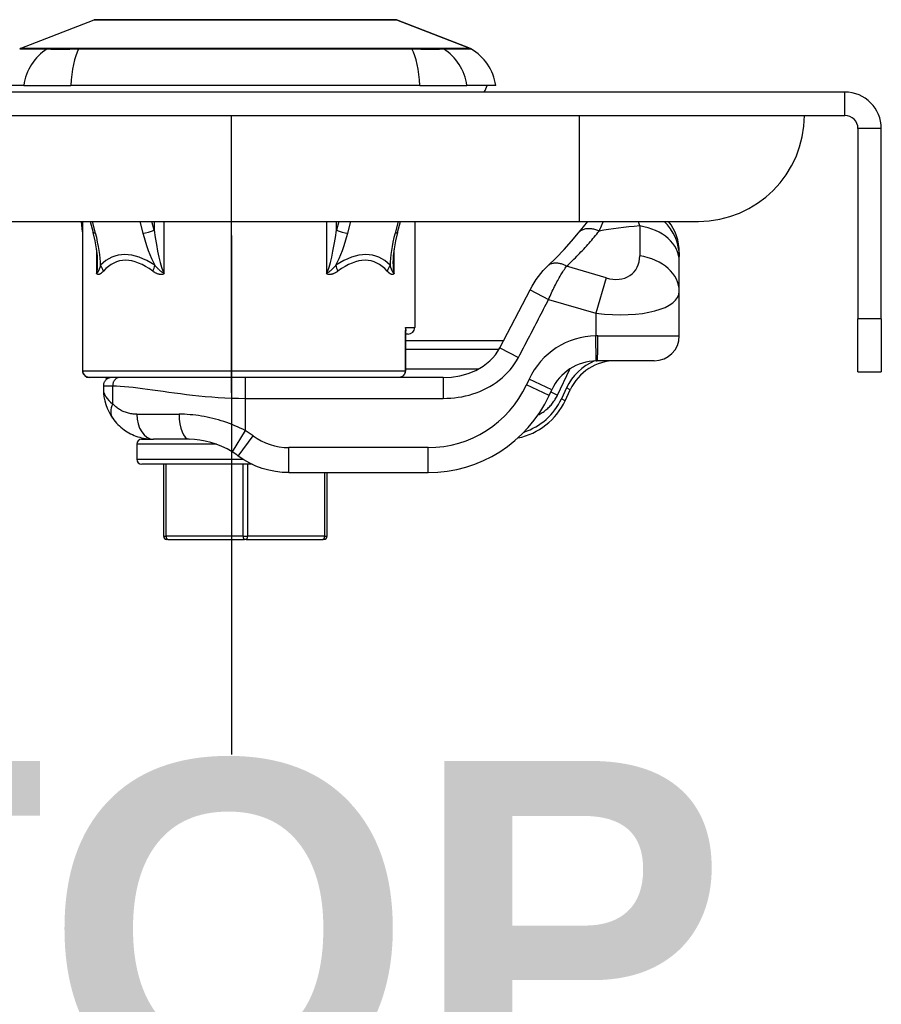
# Model space of a CAD drawing. Header units: inches. Extents: x 0 to 160, y -11 to 104.
# Tile 60 of 121: x 27.67 to 30.61, y 93.74 to 97.1. Entities that reach past the tile are written whole.
import ezdxf

# ---------------------------------------------------------------- set-up
doc = ezdxf.new("R2010")
doc.units = ezdxf.units.IN
doc.header["$LTSCALE"] = 9.614827
doc.header["$MEASUREMENT"] = 0
for name, color, linetype, lineweight in [('Symbols(ANSI)', 7, 'Continuous', 25), ('Visible Edges(ANSI)', 7, 'Continuous', 25), ('Visible Tangent Edges(ANSI)', 7, 'Continuous', 25)]:
    doc.layers.add(name, color=color, linetype=linetype, lineweight=lineweight)
doc.styles.add('Dimension-ANSI', font='arialbd.ttf')

# ---------------------------------------------------------------- blocks, each defined once
blk = doc.blocks.new('Datum Identifier21')
at = {"layer": 'Symbols(ANSI)', "color": 7, "linetype": 'Continuous', "lineweight": 25}
for p, q in [((2.9532, 9.96653), (2.9532, 10.06496)), ((2.9532, 9.96653), (2.9532, 10.02232)), ((2.9532, 10.02232), (2.9532, 9.83826))]:
    blk.add_line(p, q, dxfattribs=at)
at = {"layer": 'Symbols(ANSI)', "color": 7, "insert": (2.78468, 9.71424), "char_height": 0.12, "attachment_point": 7, "style": 'Dimension-ANSI'}
blk.add_mtext('TOP', dxfattribs=at)

msp = doc.modelspace()

# ---------------------------------------------------------------- linework, layer by layer
at = {"layer": 'Visible Edges(ANSI)'}
for p, q in [((27.6739, 97.0008), (27.9255, 97.0986)), ((28.9576, 97.0986), (29.2092, 97.0008)), ((27.686, 96.8751), (27.5876, 96.8751)), ((27.686, 96.8751), (27.8461, 96.8751)), ((29.037, 96.8751), (27.8461, 96.8751)), ((29.037, 96.8751), (29.1971, 96.8751)), ((29.2955, 96.8751), (29.1971, 96.8751)), ((30.4863, 96.8524), (26.3029, 96.8524)), ((26.3029, 96.7728), (30.4863, 96.7728)), ((27.5008, 96.7728), (29.5802, 96.7728)), ((30.5311, 96.728), (30.5311, 96.0787)), ((30.6106, 96.0787), (30.6106, 96.728)), ((27.5008, 96.4113), (29.5802, 96.4113)), ((27.8865, 96.3762), (27.8834, 96.4113)), ((27.8865, 96.4113), (27.8865, 95.9016)), ((27.9124, 96.4113), (27.9221, 96.374)), ((28.961, 96.374), (28.9707, 96.4113)), ((29.0194, 96.4113), (29.0194, 96.0496)), ((29.5802, 96.4113), (29.9866, 96.4113)), ((29.9217, 96.3058), (29.9217, 96.2916)), ((29.9217, 96.2752), (29.9217, 96.2916)), ((29.9217, 96.1729), (29.9217, 96.2752)), ((29.3101, 95.9805), (29.4127, 96.1779)), ((29.9217, 96.0212), (29.9217, 96.1729)), ((30.5311, 95.898), (30.5311, 96.0787)), ((30.6106, 96.0787), (30.6106, 95.898)), ((28.9882, 95.9016), (28.9882, 96.0392)), ((28.9966, 96.0269), (28.9882, 96.0269)), ((29.3225, 96.0041), (28.9882, 96.0041)), ((29.8363, 95.9358), (29.6418, 95.9358)), ((30.5311, 95.898), (30.6106, 95.898)), ((28.7136, 95.8788), (27.9097, 95.8788)), ((29.1165, 95.8788), (28.7136, 95.8788)), ((27.9575, 95.8504), (27.9575, 95.839)), ((29.4778, 95.8173), (29.487, 95.8372)), ((29.5324, 95.7997), (29.5498, 95.8372)), ((28.0874, 95.6682), (28.0888, 95.6698)), ((28.0874, 95.6682), (28.0886, 95.6682)), ((28.0886, 95.6682), (28.0888, 95.6682)), ((28.0888, 95.6729), (28.0888, 95.6682)), ((28.0888, 95.6682), (28.0897, 95.6682)), ((28.0897, 95.6682), (28.0902, 95.6682)), ((28.0929, 95.6682), (28.0902, 95.6714)), ((28.0902, 95.6682), (28.0902, 95.6714)), ((28.0902, 95.6682), (28.0917, 95.6682)), ((28.0917, 95.6682), (28.0981, 95.6682)), ((28.0981, 95.6709), (28.0981, 95.6682)), ((28.0981, 95.6682), (28.0999, 95.6682)), ((28.0999, 95.6682), (28.1013, 95.6682)), ((28.1008, 95.6704), (28.1008, 95.6682)), ((28.1013, 95.6682), (28.1036, 95.6682)), ((28.1036, 95.6682), (28.1018, 95.6703)), ((28.1063, 95.6682), (28.1031, 95.6701)), ((28.1036, 95.6682), (28.1051, 95.6682)), ((28.1051, 95.6682), (28.1178, 95.6682)), ((28.1178, 95.6685), (28.1178, 95.6682)), ((28.1178, 95.6682), (28.1205, 95.6682)), ((28.1205, 95.6682), (28.1228, 95.6682)), ((28.1219, 95.6683), (28.1219, 95.6682)), ((28.1228, 95.6682), (28.1273, 95.6682)), ((28.1273, 95.6682), (28.1273, 95.6682)), ((28.1273, 95.6682), (28.1283, 95.6682)), ((28.2502, 95.6682), (28.1283, 95.6682)), ((28.0715, 95.6511), (28.0715, 95.5999)), ((28.4645, 95.5828), (28.0886, 95.5828)), ((28.1627, 95.5828), (28.1627, 95.338)), ((28.5899, 95.5543), (29.065, 95.5543)), ((28.7206, 95.338), (28.7206, 95.5543)), ((28.177, 95.3266), (28.1741, 95.3266)), ((28.177, 95.3266), (28.4388, 95.3266)), ((28.4443, 95.3266), (28.4388, 95.3266)), ((28.4443, 95.3266), (28.7063, 95.3266)), ((28.7093, 95.3266), (28.7063, 95.3266))]:
    msp.add_line(p, q, dxfattribs=at)
at = {"layer": 'Visible Edges(ANSI)', "flags": 128}
for points in [[(28.9551, 97.0991), (28.9544, 97.0991), (28.9526, 97.0991), (28.9495, 97.0991), (28.9452, 97.0991), (28.9397, 97.0991), (28.9329, 97.0991), (28.925, 97.0992), (28.916, 97.0992), (28.9059, 97.0992), (28.8945, 97.0992), (28.8821, 97.0993), (28.8686, 97.0993), (28.854, 97.0993), (28.8384, 97.0994), (28.822, 97.0994), (28.8046, 97.0994), (28.7864, 97.0994), (28.7674, 97.0994), (28.7475, 97.0993), (28.727, 97.0993), (28.7057, 97.0993), (28.6837, 97.0992), (28.6611, 97.0992), (28.6379, 97.0992), (28.6143, 97.0992), (28.5903, 97.0991), (28.566, 97.0991), (28.5415, 97.0991), (28.5167, 97.0991), (28.4916, 97.0991), (28.4664, 97.0991), (28.4411, 97.0991), (28.4158, 97.0991), (28.3906, 97.0991), (28.3656, 97.0991), (28.3409, 97.0991), (28.3163, 97.0991), (28.292, 97.0991), (28.2679, 97.0992), (28.2443, 97.0992), (28.2212, 97.0992), (28.1986, 97.0992), (28.1767, 97.0993), (28.1555, 97.0993), (28.135, 97.0993), (28.1151, 97.0994), (28.0961, 97.0994), (28.0779, 97.0994), (28.0606, 97.0994), (28.0443, 97.0994), (28.0288, 97.0993), (28.0144, 97.0993), (28.001, 97.0993), (27.9886, 97.0992), (27.9773, 97.0992), (27.9671, 97.0992), (27.958, 97.0992), (27.9501, 97.0991), (27.9434, 97.0991), (27.9379, 97.0991), (27.9336, 97.0991), (27.9305, 97.0991), (27.9287, 97.0991), (27.928, 97.0991)], [(29.578, 96.3724), (29.5947, 96.3931), (29.6102, 96.4113)], [(27.9379, 96.2727), (27.9376, 96.2825), (27.9369, 96.2935), (27.9339, 96.3182), (27.9289, 96.3455), (27.9221, 96.374)], [(28.961, 96.374), (28.9542, 96.3455), (28.9492, 96.3182), (28.9462, 96.2935), (28.9455, 96.2825), (28.9452, 96.2727)], [(29.4742, 96.2605), (29.5021, 96.2874), (29.5287, 96.315), (29.554, 96.3434), (29.578, 96.3724)], [(29.4127, 96.1779), (29.4193, 96.1899), (29.4263, 96.2017), (29.4337, 96.213), (29.4413, 96.2237), (29.4574, 96.2434), (29.4742, 96.2605)], [(29.1165, 95.8788), (29.1451, 95.8803), (29.1736, 95.8847), (29.2013, 95.8923), (29.2278, 95.9032), (29.2526, 95.9175), (29.2751, 95.9353), (29.2853, 95.9455), (29.2946, 95.9565), (29.3029, 95.9681), (29.3101, 95.9805)], [(29.6386, 95.9357), (29.6387, 95.9358), (29.6389, 95.9358), (29.639, 95.9358), (29.6391, 95.9358), (29.6393, 95.9358), (29.6394, 95.9358), (29.6395, 95.9358), (29.6397, 95.9358), (29.6398, 95.9358), (29.6399, 95.9358), (29.6401, 95.9358), (29.6402, 95.9358), (29.6403, 95.9358), (29.6405, 95.9358), (29.6406, 95.9358), (29.6407, 95.9358), (29.6409, 95.9358), (29.641, 95.9358), (29.6411, 95.9358), (29.6413, 95.9358), (29.6414, 95.9358), (29.6415, 95.9358), (29.6417, 95.9358), (29.6418, 95.9358)], [(27.8865, 95.9016), (27.8884, 95.8925), (27.8937, 95.8851), (27.9012, 95.8804), (27.9097, 95.8788)], [(28.9726, 95.8801), (28.9786, 95.8832), (28.9836, 95.8881), (28.987, 95.8944), (28.9882, 95.9016)], [(27.986, 95.8788), (27.9843, 95.8788), (27.9826, 95.8786), (27.9808, 95.8784), (27.9791, 95.878), (27.9773, 95.8775), (27.9755, 95.8768), (27.9738, 95.8761), (27.9721, 95.8752), (27.9704, 95.8742), (27.9688, 95.8731), (27.9673, 95.8718), (27.9659, 95.8705), (27.9645, 95.8691), (27.9633, 95.8676), (27.9622, 95.866), (27.9612, 95.8643), (27.9603, 95.8626), (27.9595, 95.8609), (27.9589, 95.8591), (27.9584, 95.8573), (27.958, 95.8556), (27.9578, 95.8538), (27.9576, 95.8521), (27.9575, 95.8504)], [(27.9892, 95.74), (27.9935, 95.7342), (27.9979, 95.7287), (28.0025, 95.7235), (28.0073, 95.7184), (28.0123, 95.7137), (28.0174, 95.7092), (28.0226, 95.7049), (28.0279, 95.7008), (28.0334, 95.697), (28.039, 95.6934), (28.0447, 95.6901), (28.0505, 95.6869), (28.0565, 95.684), (28.0625, 95.6814), (28.0686, 95.679), (28.0749, 95.6768), (28.0813, 95.6748), (28.0878, 95.6731), (28.0943, 95.6716), (28.101, 95.6704), (28.1077, 95.6695), (28.1145, 95.6688), (28.1214, 95.6683), (28.1283, 95.6682)], [(28.3969, 95.625), (28.3792, 95.635), (28.3611, 95.6438), (28.3425, 95.6513), (28.3238, 95.6574), (28.305, 95.6622), (28.2864, 95.6656), (28.268, 95.6676), (28.2502, 95.6682)], [(28.5899, 95.5543), (28.5669, 95.5553), (28.544, 95.558), (28.5214, 95.5625), (28.4993, 95.5688), (28.4777, 95.5769), (28.4568, 95.5866), (28.4368, 95.598), (28.4177, 95.6109)]]:
    msp.add_lwpolyline(points, dxfattribs=at)
at = {"layer": 'Visible Edges(ANSI)'}
for centre, radius, start, end in [((27.9281, 97.0919), 0.00712, 90.2088, 111.2505), ((28.955, 97.0919), 0.00712, 68.7495, 89.7912), ((27.6791, 96.9875), 0.0142, 111.2505, 119.7291), ((29.204, 96.9875), 0.0142, 60.2709, 68.7495), ((29.1264, 96.8515), 0.1708, 7.9413, 60.2709), ((29.2101, 96.8865), 0.0569, 323.1301, 348.463), ((30.4863, 96.728), 0.1244, 0, 90), ((29.9866, 96.7728), 0.3615, 270, 0), ((30.4863, 96.728), 0.0448, 0, 90), ((29.7509, 96.3058), 0.1708, 0, 38.1459), ((28.9966, 96.0496), 0.0228, 270, 0), ((29.8363, 96.0212), 0.0854, 270, 0), ((29.6418, 95.765), 0.1708, 91.0731, 155), ((29.7046, 95.765), 0.1708, 90, 155), ((27.9508, 95.8534), 0.0285, 55.6854, 63.3629), ((27.9989, 95.9239), 0.0569, 235.6854, 240.3988), ((28.1283, 95.839), 0.1708, 180, 215.4309), ((29.065, 96.0098), 0.4554, 270, 335), ((29.326, 95.8959), 0.2277, 281.4895, 335), ((28.0886, 95.6511), 0.0171, 90, 180), ((28.245, 95.377), 0.2907, 53.5526, 58.517), ((28.0886, 95.5999), 0.0171, 180, 270), ((28.1741, 95.338), 0.0114, 180, 270), ((28.7093, 95.338), 0.0114, 270, 0)]:
    msp.add_arc(centre, radius, start, end, dxfattribs=at)
at = {"layer": 'Visible Tangent Edges(ANSI)'}
for p, q in [((29.2092, 97.0008), (28.9576, 97.0986)), ((27.7684, 97.0009), (27.7682, 97.0009)), ((27.8747, 97.0009), (27.8741, 97.0009)), ((29.009, 97.0009), (29.0084, 97.0009)), ((29.1149, 97.0009), (29.1147, 97.0009)), ((30.4863, 96.7728), (30.4863, 96.8524)), ((29.5802, 96.7728), (29.5802, 96.4113)), ((30.6106, 96.728), (30.5311, 96.728)), ((27.8871, 95.9016), (27.8871, 96.4113)), ((27.9308, 96.3714), (27.9203, 96.4113)), ((28.0813, 96.4113), (28.0918, 96.3714)), ((28.1308, 96.3813), (28.1229, 96.4113)), ((28.1308, 96.4113), (28.1308, 96.3813)), ((28.1646, 96.2339), (28.1646, 96.4113)), ((28.7185, 96.4113), (28.7185, 96.2339)), ((28.7602, 96.4113), (28.7523, 96.3813)), ((28.7523, 96.3813), (28.7523, 96.4113)), ((28.7913, 96.3714), (28.8018, 96.4113)), ((28.9628, 96.4113), (28.9523, 96.3714)), ((29.7865, 96.396), (29.7865, 96.2938)), ((27.9344, 96.3147), (27.9344, 96.2339)), ((28.9487, 96.2339), (28.9487, 96.3147)), ((29.6726, 96.2187), (29.5373, 96.2586)), ((29.6726, 96.2187), (29.637, 96.0979)), ((29.4127, 96.1779), (29.476, 96.1453)), ((29.476, 96.1453), (29.637, 96.0979)), ((29.637, 96.0979), (29.637, 96.0211)), ((30.6106, 96.0787), (30.5311, 96.0787)), ((28.9874, 96.0496), (28.9874, 95.9016)), ((28.9874, 96.0496), (29.0194, 96.0496)), ((29.6386, 95.9357), (29.637, 96.0211)), ((29.6439, 96.0212), (29.9217, 96.0212)), ((28.9882, 95.9756), (29.3075, 95.9756)), ((29.3101, 95.9805), (29.3731, 95.9474)), ((27.8871, 95.9016), (27.8865, 95.9016)), ((27.8871, 95.9016), (28.9874, 95.9016)), ((28.9874, 95.9016), (28.9882, 95.9016)), ((29.2358, 95.9073), (28.9882, 95.9073)), ((29.5064, 95.8187), (29.548, 95.9077)), ((27.9747, 95.8765), (27.973, 95.8765)), ((28.4415, 95.8788), (28.4415, 95.8077)), ((29.1165, 95.8788), (29.1165, 95.8077)), ((29.4096, 95.8733), (29.4004, 95.8534)), ((29.487, 95.8372), (29.4096, 95.8733)), ((27.9575, 95.8504), (27.9892, 95.8504)), ((27.9892, 95.7895), (27.9892, 95.8504)), ((29.4778, 95.8173), (29.4004, 95.8534)), ((29.4834, 95.8294), (29.5064, 95.8187)), ((29.5369, 95.8432), (29.5195, 95.8057)), ((29.5498, 95.8372), (29.5369, 95.8432)), ((28.4415, 95.8077), (29.1165, 95.8077)), ((28.4415, 95.8077), (28.4415, 95.6978)), ((29.5324, 95.7997), (29.5195, 95.8057)), ((28.0714, 95.7536), (28.2154, 95.7536)), ((28.4415, 95.6978), (28.3969, 95.625)), ((28.4177, 95.6109), (28.4685, 95.6796)), ((28.343, 95.6511), (28.0715, 95.6511)), ((28.5899, 95.5543), (28.5899, 95.6397)), ((29.065, 95.6397), (28.5899, 95.6397)), ((29.065, 95.5543), (29.065, 95.6397)), ((28.0715, 95.5999), (28.4338, 95.5999)), ((28.1714, 95.338), (28.1714, 95.5828)), ((28.4332, 95.5828), (28.4332, 95.338)), ((28.4499, 95.338), (28.4499, 95.5828)), ((28.7119, 95.5543), (28.7119, 95.338)), ((28.1627, 95.338), (28.1714, 95.338)), ((28.4332, 95.338), (28.1714, 95.338)), ((28.4332, 95.338), (28.4499, 95.338)), ((28.7119, 95.338), (28.4499, 95.338)), ((28.7119, 95.338), (28.7206, 95.338))]:
    msp.add_line(p, q, dxfattribs=at)
at = {"layer": 'Visible Tangent Edges(ANSI)', "flags": 128}
for points in [[(27.9255, 97.0986), (27.9257, 97.0986), (27.9264, 97.0986), (27.9274, 97.0986), (27.9289, 97.0986), (27.9309, 97.0986), (27.9332, 97.0986), (27.936, 97.0986), (27.9392, 97.0987), (27.9429, 97.0987), (27.947, 97.0987), (27.9514, 97.0987), (27.9563, 97.0988), (27.9616, 97.0988), (27.9673, 97.0988), (27.9733, 97.0988), (27.9798, 97.0989), (27.9866, 97.0989), (27.9938, 97.0989), (28.0014, 97.099), (28.0093, 97.099), (28.0176, 97.099), (28.0262, 97.0991), (28.0352, 97.0991), (28.0444, 97.0991)], [(28.0444, 97.0991), (28.047, 97.0991), (28.0496, 97.0991), (28.0523, 97.0991), (28.0549, 97.0991), (28.0576, 97.0991), (28.0603, 97.0991), (28.063, 97.0991), (28.0657, 97.0991), (28.0685, 97.0992), (28.0713, 97.0992), (28.0741, 97.0992), (28.0769, 97.0992), (28.0797, 97.0992), (28.0826, 97.0992), (28.0855, 97.0992), (28.0884, 97.0991), (28.0913, 97.0991), (28.0943, 97.0991), (28.0973, 97.0991), (28.1003, 97.0991), (28.1033, 97.0991), (28.1063, 97.0991), (28.1094, 97.0991), (28.1125, 97.0991)], [(28.1125, 97.0991), (28.1358, 97.0991), (28.1603, 97.099), (28.1857, 97.0989), (28.212, 97.0989), (28.239, 97.0988), (28.2667, 97.0988), (28.2949, 97.0987), (28.3236, 97.0987), (28.3526, 97.0986), (28.382, 97.0986), (28.4116, 97.0986), (28.4415, 97.0986), (28.4714, 97.0986), (28.5011, 97.0986), (28.5306, 97.0986), (28.5597, 97.0987), (28.5885, 97.0987), (28.6167, 97.0988), (28.6444, 97.0988), (28.6714, 97.0989), (28.6977, 97.0989), (28.723, 97.099), (28.7473, 97.0991), (28.7706, 97.0991)], [(28.7706, 97.0991), (28.7737, 97.0991), (28.7767, 97.0991), (28.7798, 97.0991), (28.7828, 97.0991), (28.7858, 97.0991), (28.7887, 97.0991), (28.7917, 97.0991), (28.7946, 97.0991), (28.7975, 97.0992), (28.8004, 97.0992), (28.8033, 97.0992), (28.8061, 97.0992), (28.809, 97.0992), (28.8118, 97.0992), (28.8146, 97.0992), (28.8173, 97.0991), (28.8201, 97.0991), (28.8228, 97.0991), (28.8255, 97.0991), (28.8282, 97.0991), (28.8308, 97.0991), (28.8335, 97.0991), (28.8361, 97.0991), (28.8387, 97.0991)], [(28.8387, 97.0991), (28.848, 97.0991), (28.857, 97.0991), (28.8657, 97.099), (28.874, 97.099), (28.882, 97.099), (28.8895, 97.0989), (28.8968, 97.0989), (28.9036, 97.0989), (28.91, 97.0988), (28.9161, 97.0988), (28.9217, 97.0988), (28.9269, 97.0988), (28.9318, 97.0987), (28.9362, 97.0987), (28.9403, 97.0987), (28.9439, 97.0987), (28.9471, 97.0986), (28.9499, 97.0986), (28.9522, 97.0986), (28.9542, 97.0986), (28.9557, 97.0986), (28.9568, 97.0986), (28.9574, 97.0986), (28.9576, 97.0986)], [(27.672, 96.9999), (27.6722, 96.9999), (27.6727, 96.9998), (27.6735, 96.9998), (27.6747, 96.9998), (27.6761, 96.9998), (27.6779, 96.9998), (27.6801, 96.9998), (27.6825, 96.9998), (27.6853, 96.9998), (27.6884, 96.9998), (27.6918, 96.9998), (27.6955, 96.9997), (27.6996, 96.9997), (27.704, 96.9997), (27.7087, 96.9997), (27.7137, 96.9997), (27.7191, 96.9997), (27.7248, 96.9996), (27.7307, 96.9996), (27.7371, 96.9996), (27.7437, 96.9996), (27.7506, 96.9996), (27.7579, 96.9995), (27.7654, 96.9995)], [(27.7682, 97.0009), (27.7606, 97.0008), (27.7533, 97.0008), (27.7463, 97.0008), (27.7396, 97.0008), (27.7333, 97.0008), (27.7272, 97.0008), (27.7215, 97.0008), (27.7161, 97.0008), (27.711, 97.0008), (27.7063, 97.0008), (27.7018, 97.0008), (27.6977, 97.0008), (27.6939, 97.0008), (27.6905, 97.0008), (27.6873, 97.0008), (27.6845, 97.0008), (27.6821, 97.0008), (27.6799, 97.0008), (27.6781, 97.0008), (27.6766, 97.0008), (27.6754, 97.0008), (27.6746, 97.0008), (27.6741, 97.0008), (27.6739, 97.0008)], [(27.7654, 96.9995), (27.7676, 96.9995), (27.7701, 96.9995), (27.7727, 96.9995), (27.7757, 96.9995), (27.7788, 96.9994), (27.7821, 96.9994), (27.7857, 96.9994), (27.7895, 96.9994), (27.7935, 96.9994), (27.7977, 96.9994), (27.802, 96.9994), (27.8066, 96.9994), (27.8113, 96.9994), (27.8162, 96.9994), (27.8213, 96.9994), (27.8266, 96.9994), (27.8319, 96.9994), (27.8375, 96.9994), (27.8431, 96.9994), (27.8489, 96.9995), (27.8548, 96.9995), (27.8608, 96.9995), (27.8669, 96.9995), (27.8731, 96.9995)], [(27.8741, 97.0009), (27.8681, 97.0009), (27.8621, 97.0009), (27.8562, 97.0009), (27.8505, 97.0009), (27.8448, 97.0009), (27.8393, 97.0009), (27.8339, 97.0009), (27.8286, 97.0009), (27.8235, 97.0009), (27.8185, 97.0009), (27.8137, 97.0009), (27.8091, 97.0009), (27.8046, 97.0009), (27.8003, 97.0009), (27.7962, 97.0009), (27.7923, 97.0009), (27.7886, 97.0009), (27.7851, 97.0009), (27.7818, 97.0009), (27.7787, 97.0009), (27.7758, 97.0009), (27.7731, 97.0009), (27.7706, 97.0009), (27.7684, 97.0009)], [(27.8731, 96.9995), (27.9189, 96.9996), (27.9652, 96.9996), (28.0119, 96.9996), (28.059, 96.9997), (28.1064, 96.9997), (28.154, 96.9997), (28.2019, 96.9998), (28.25, 96.9998), (28.2981, 96.9998), (28.3463, 96.9998), (28.3945, 96.9998), (28.4426, 96.9999), (28.4907, 96.9998), (28.5388, 96.9998), (28.5869, 96.9998), (28.6348, 96.9998), (28.6826, 96.9998), (28.7302, 96.9997), (28.7776, 96.9997), (28.8247, 96.9997), (28.8715, 96.9996), (28.9181, 96.9996), (28.9642, 96.9996), (29.01, 96.9995)], [(29.0084, 97.0009), (28.9628, 97.0008), (28.9168, 97.0008), (28.8704, 97.0008), (28.8237, 97.0008), (28.7768, 97.0008), (28.7295, 97.0008), (28.6821, 97.0008), (28.6344, 97.0008), (28.5866, 97.0008), (28.5386, 97.0008), (28.4906, 97.0008), (28.4426, 97.0008), (28.3946, 97.0008), (28.3465, 97.0008), (28.2984, 97.0008), (28.2504, 97.0008), (28.2025, 97.0008), (28.1547, 97.0008), (28.1072, 97.0008), (28.06, 97.0008), (28.013, 97.0008), (27.9665, 97.0008), (27.9204, 97.0008), (27.8747, 97.0009)], [(29.1147, 97.0009), (29.1125, 97.0009), (29.11, 97.0009), (29.1073, 97.0009), (29.1044, 97.0009), (29.1013, 97.0009), (29.098, 97.0009), (29.0945, 97.0009), (29.0908, 97.0009), (29.0869, 97.0009), (29.0828, 97.0009), (29.0785, 97.0009), (29.074, 97.0009), (29.0694, 97.0009), (29.0646, 97.0009), (29.0596, 97.0009), (29.0545, 97.0009), (29.0492, 97.0009), (29.0438, 97.0009), (29.0383, 97.0009), (29.0326, 97.0009), (29.0269, 97.0009), (29.021, 97.0009), (29.015, 97.0009), (29.009, 97.0009)], [(29.01, 96.9995), (29.0162, 96.9995), (29.0223, 96.9995), (29.0283, 96.9995), (29.0342, 96.9995), (29.04, 96.9994), (29.0456, 96.9994), (29.0512, 96.9994), (29.0565, 96.9994), (29.0618, 96.9994), (29.0669, 96.9994), (29.0718, 96.9994), (29.0765, 96.9994), (29.0811, 96.9994), (29.0854, 96.9994), (29.0896, 96.9994), (29.0936, 96.9994), (29.0974, 96.9994), (29.101, 96.9994), (29.1043, 96.9994), (29.1074, 96.9995), (29.1103, 96.9995), (29.113, 96.9995), (29.1155, 96.9995), (29.1177, 96.9995)], [(29.2092, 97.0008), (29.209, 97.0008), (29.2085, 97.0008), (29.2077, 97.0008), (29.2065, 97.0008), (29.205, 97.0008), (29.2032, 97.0008), (29.2011, 97.0008), (29.1986, 97.0008), (29.1958, 97.0008), (29.1927, 97.0008), (29.1892, 97.0008), (29.1854, 97.0008), (29.1813, 97.0008), (29.1768, 97.0008), (29.1721, 97.0008), (29.167, 97.0008), (29.1616, 97.0008), (29.1558, 97.0008), (29.1498, 97.0008), (29.1434, 97.0008), (29.1368, 97.0008), (29.1298, 97.0008), (29.1225, 97.0008), (29.1149, 97.0009)], [(29.1177, 96.9995), (29.1252, 96.9995), (29.1325, 96.9996), (29.1394, 96.9996), (29.146, 96.9996), (29.1523, 96.9996), (29.1583, 96.9996), (29.164, 96.9997), (29.1693, 96.9997), (29.1744, 96.9997), (29.1791, 96.9997), (29.1835, 96.9997), (29.1876, 96.9997), (29.1913, 96.9998), (29.1948, 96.9998), (29.1979, 96.9998), (29.2006, 96.9998), (29.2031, 96.9998), (29.2052, 96.9998), (29.207, 96.9998), (29.2085, 96.9998), (29.2096, 96.9998), (29.2104, 96.9998), (29.2109, 96.9999), (29.2111, 96.9999)], [(29.6485, 96.3784), (29.6492, 96.3799), (29.6498, 96.3814), (29.6504, 96.3829), (29.6511, 96.3843), (29.6517, 96.3857), (29.6523, 96.3872), (29.6529, 96.3886), (29.6535, 96.39), (29.6541, 96.3914), (29.6547, 96.3928), (29.6553, 96.3942), (29.6559, 96.3956), (29.6565, 96.397), (29.6571, 96.3983), (29.6577, 96.3997), (29.6582, 96.401), (29.6588, 96.4023), (29.6594, 96.4036), (29.6599, 96.4049), (29.6605, 96.4062), (29.661, 96.4075), (29.6616, 96.4088), (29.6621, 96.4101), (29.6627, 96.4113)], [(29.7808, 96.4113), (29.7811, 96.4107), (29.7813, 96.4101), (29.7816, 96.4095), (29.7818, 96.4089), (29.782, 96.4083), (29.7823, 96.4077), (29.7825, 96.407), (29.7828, 96.4064), (29.783, 96.4058), (29.7832, 96.4052), (29.7835, 96.4045), (29.7837, 96.4039), (29.7839, 96.4032), (29.7842, 96.4026), (29.7844, 96.402), (29.7846, 96.4013), (29.7849, 96.4007), (29.7851, 96.4), (29.7853, 96.3993), (29.7856, 96.3987), (29.7858, 96.398), (29.786, 96.3974), (29.7863, 96.3967), (29.7865, 96.396)], [(29.5373, 96.2586), (29.5424, 96.2634), (29.5474, 96.2681), (29.5524, 96.2729), (29.5574, 96.2777), (29.5623, 96.2825), (29.5672, 96.2874), (29.5721, 96.2922), (29.5769, 96.2971), (29.5816, 96.3021), (29.5864, 96.307), (29.5911, 96.312), (29.5957, 96.317), (29.6003, 96.322), (29.6049, 96.327), (29.6094, 96.3321), (29.6139, 96.3371), (29.6184, 96.3422), (29.6228, 96.3473), (29.6272, 96.3525), (29.6315, 96.3576), (29.6358, 96.3628), (29.6401, 96.368), (29.6443, 96.3732), (29.6485, 96.3784)], [(29.578, 96.3724), (29.5798, 96.3745), (29.5817, 96.3764), (29.5838, 96.3782), (29.5861, 96.3799), (29.5885, 96.3814), (29.5911, 96.3828), (29.5938, 96.384), (29.5967, 96.385), (29.5997, 96.3859), (29.6027, 96.3866), (29.6059, 96.3871), (29.6092, 96.3874), (29.6125, 96.3875), (29.6159, 96.3875), (29.6192, 96.3873), (29.6226, 96.3868), (29.626, 96.3863), (29.6294, 96.3856), (29.6327, 96.3847), (29.636, 96.3837), (29.6393, 96.3825), (29.6424, 96.3813), (29.6455, 96.3799), (29.6485, 96.3784)], [(27.9475, 96.2616), (27.9471, 96.2602), (27.9468, 96.2589), (27.9464, 96.2576), (27.946, 96.2563), (27.9456, 96.2551), (27.9452, 96.2538), (27.9448, 96.2526), (27.9443, 96.2514), (27.9439, 96.2502), (27.9435, 96.249), (27.943, 96.2478), (27.9425, 96.2467), (27.942, 96.2456), (27.9415, 96.2445), (27.941, 96.2434), (27.9405, 96.2424), (27.9399, 96.2414), (27.9393, 96.2404), (27.9387, 96.2394), (27.938, 96.2384), (27.9373, 96.2374), (27.9366, 96.2365), (27.9357, 96.2354), (27.9344, 96.2339)], [(28.1646, 96.2339), (28.1621, 96.2354), (28.1603, 96.2365), (28.1586, 96.2374), (28.1571, 96.2384), (28.1556, 96.2394), (28.1542, 96.2404), (28.1528, 96.2414), (28.1515, 96.2424), (28.1502, 96.2434), (28.1489, 96.2445), (28.1476, 96.2456), (28.1464, 96.2467), (28.1452, 96.2478), (28.144, 96.249), (28.1428, 96.2502), (28.1416, 96.2514), (28.1404, 96.2526), (28.1393, 96.2538), (28.1382, 96.2551), (28.137, 96.2563), (28.1359, 96.2576), (28.1349, 96.2589), (28.1338, 96.2602), (28.1327, 96.2616)], [(28.7504, 96.2616), (28.7493, 96.2602), (28.7482, 96.2589), (28.7472, 96.2576), (28.7461, 96.2563), (28.7449, 96.2551), (28.7438, 96.2538), (28.7427, 96.2526), (28.7415, 96.2514), (28.7403, 96.2502), (28.7391, 96.249), (28.7379, 96.2478), (28.7367, 96.2467), (28.7355, 96.2456), (28.7342, 96.2445), (28.7329, 96.2434), (28.7316, 96.2424), (28.7303, 96.2414), (28.7289, 96.2404), (28.7275, 96.2394), (28.726, 96.2384), (28.7245, 96.2374), (28.7228, 96.2365), (28.721, 96.2354), (28.7185, 96.2339)], [(28.9487, 96.2339), (28.9474, 96.2354), (28.9465, 96.2365), (28.9458, 96.2374), (28.9451, 96.2384), (28.9444, 96.2394), (28.9438, 96.2404), (28.9432, 96.2414), (28.9427, 96.2424), (28.9421, 96.2434), (28.9416, 96.2445), (28.9411, 96.2456), (28.9406, 96.2467), (28.9401, 96.2478), (28.9396, 96.249), (28.9392, 96.2502), (28.9388, 96.2514), (28.9383, 96.2526), (28.9379, 96.2538), (28.9375, 96.2551), (28.9371, 96.2563), (28.9367, 96.2576), (28.9363, 96.2589), (28.936, 96.2602), (28.9356, 96.2616)], [(29.4742, 96.2605), (29.476, 96.2621), (29.478, 96.2636), (29.4801, 96.2649), (29.4824, 96.2661), (29.4847, 96.2672), (29.4872, 96.2681), (29.4898, 96.2688), (29.4924, 96.2694), (29.4951, 96.2698), (29.4979, 96.27), (29.5007, 96.2701), (29.5036, 96.27), (29.5065, 96.2698), (29.5094, 96.2694), (29.5124, 96.2689), (29.5153, 96.2682), (29.5182, 96.2674), (29.5211, 96.2664), (29.5239, 96.2654), (29.5267, 96.2642), (29.5294, 96.2629), (29.5321, 96.2616), (29.5347, 96.2601), (29.5373, 96.2586)], [(27.9344, 96.2339), (27.9352, 96.2329), (27.9361, 96.2321), (27.937, 96.2316), (27.938, 96.2312), (27.9389, 96.231), (27.9399, 96.2309), (27.9409, 96.2309), (27.9419, 96.231), (27.9428, 96.2312), (27.9438, 96.2315), (27.9448, 96.2319), (27.9458, 96.2323), (27.9468, 96.2328), (27.9478, 96.2334), (27.9488, 96.234), (27.9497, 96.2347), (27.9507, 96.2354), (27.9517, 96.2362), (27.9527, 96.237), (27.9536, 96.2379), (27.9546, 96.2388), (27.9555, 96.2397), (27.9565, 96.2407), (27.9574, 96.2418)], [(28.1261, 96.2418), (28.1275, 96.2407), (28.129, 96.2397), (28.1305, 96.2388), (28.132, 96.2379), (28.1335, 96.237), (28.1351, 96.2362), (28.1366, 96.2354), (28.1382, 96.2347), (28.1398, 96.234), (28.1414, 96.2334), (28.143, 96.2328), (28.1447, 96.2323), (28.1463, 96.2319), (28.148, 96.2315), (28.1497, 96.2312), (28.1513, 96.231), (28.153, 96.2309), (28.1548, 96.2309), (28.1565, 96.231), (28.1582, 96.2312), (28.1598, 96.2316), (28.1615, 96.2321), (28.1631, 96.2329), (28.1646, 96.2339)], [(28.7185, 96.2339), (28.72, 96.2329), (28.7216, 96.2321), (28.7233, 96.2316), (28.7249, 96.2312), (28.7266, 96.231), (28.7283, 96.2309), (28.7301, 96.2309), (28.7318, 96.231), (28.7334, 96.2312), (28.7351, 96.2315), (28.7368, 96.2319), (28.7384, 96.2323), (28.7401, 96.2328), (28.7417, 96.2334), (28.7433, 96.234), (28.7449, 96.2347), (28.7465, 96.2354), (28.748, 96.2362), (28.7496, 96.237), (28.7511, 96.2379), (28.7526, 96.2388), (28.7541, 96.2397), (28.7556, 96.2407), (28.757, 96.2418)], [(28.9257, 96.2418), (28.9266, 96.2407), (28.9276, 96.2397), (28.9285, 96.2388), (28.9295, 96.2379), (28.9304, 96.237), (28.9314, 96.2362), (28.9324, 96.2354), (28.9334, 96.2347), (28.9344, 96.234), (28.9353, 96.2334), (28.9363, 96.2328), (28.9373, 96.2323), (28.9383, 96.2319), (28.9393, 96.2315), (28.9403, 96.2312), (28.9412, 96.231), (28.9422, 96.2309), (28.9432, 96.2309), (28.9442, 96.231), (28.9451, 96.2312), (28.9461, 96.2316), (28.947, 96.2321), (28.9479, 96.2329), (28.9487, 96.2339)], [(29.476, 96.1453), (29.4784, 96.151), (29.4809, 96.1567), (29.4834, 96.1623), (29.4859, 96.1678), (29.4885, 96.1733), (29.4911, 96.1788), (29.4937, 96.1841), (29.4963, 96.1894), (29.499, 96.1946), (29.5016, 96.1997), (29.5043, 96.2047), (29.5069, 96.2096), (29.5096, 96.2145), (29.5123, 96.2193), (29.5151, 96.224), (29.5177, 96.2285), (29.5201, 96.2324), (29.5222, 96.2359), (29.5246, 96.2398), (29.5272, 96.2438), (29.5299, 96.2478), (29.5324, 96.2516), (29.5348, 96.2552), (29.5373, 96.2586)], [(29.3731, 95.9474), (29.3774, 95.9556), (29.3818, 95.9638), (29.3861, 95.9721), (29.3904, 95.9803), (29.3947, 95.9886), (29.399, 95.9968), (29.4033, 96.005), (29.4076, 96.0133), (29.4119, 96.0215), (29.4162, 96.0298), (29.4205, 96.038), (29.4248, 96.0463), (29.4291, 96.0545), (29.4334, 96.0628), (29.4376, 96.071), (29.4419, 96.0793), (29.4462, 96.0875), (29.4505, 96.0958), (29.4547, 96.104), (29.459, 96.1123), (29.4632, 96.1205), (29.4675, 96.1288), (29.4717, 96.137), (29.476, 96.1453)], [(28.9882, 96.0339), (28.9885, 96.0344), (28.9887, 96.035), (28.9889, 96.0356), (28.9891, 96.0363), (28.9893, 96.0369), (28.9894, 96.0375), (28.9895, 96.0382), (28.9896, 96.0388), (28.9897, 96.0394), (28.9897, 96.0401), (28.9897, 96.0408), (28.9896, 96.0414), (28.9896, 96.0421), (28.9895, 96.0428), (28.9894, 96.0434), (28.9893, 96.0441), (28.9891, 96.0448), (28.9889, 96.0455), (28.9887, 96.0462), (28.9885, 96.0469), (28.9882, 96.0476), (28.988, 96.0483), (28.9877, 96.049), (28.9874, 96.0496)], [(28.9874, 96.0496), (28.9874, 96.0492), (28.9875, 96.0488), (28.9876, 96.0483), (28.9876, 96.0479), (28.9877, 96.0475), (28.9877, 96.047), (28.9878, 96.0466), (28.9878, 96.0461), (28.9878, 96.0457), (28.9879, 96.0453), (28.9879, 96.0448), (28.988, 96.0444), (28.988, 96.044), (28.988, 96.0435), (28.988, 96.0431), (28.9881, 96.0427), (28.9881, 96.0422), (28.9881, 96.0418), (28.9881, 96.0414), (28.9881, 96.0409), (28.9881, 96.0405), (28.9882, 96.0401), (28.9882, 96.0396), (28.9882, 96.0392)], [(29.6439, 96.0212), (29.6436, 96.0212), (29.6433, 96.0212), (29.643, 96.0212), (29.6427, 96.0212), (29.6424, 96.0212), (29.6421, 96.0212), (29.6419, 96.0212), (29.6416, 96.0212), (29.6413, 96.0212), (29.641, 96.0212), (29.6407, 96.0212), (29.6404, 96.0212), (29.6401, 96.0212), (29.6399, 96.0212), (29.6396, 96.0212), (29.6393, 96.0212), (29.639, 96.0212), (29.6387, 96.0211), (29.6384, 96.0211), (29.6381, 96.0211), (29.6379, 96.0211), (29.6376, 96.0211), (29.6373, 96.0211), (29.637, 96.0211)], [(29.1165, 95.8077), (29.1292, 95.8079), (29.142, 95.8086), (29.1548, 95.8097), (29.1675, 95.8113), (29.1801, 95.8134), (29.1926, 95.816), (29.205, 95.8191), (29.2173, 95.8227), (29.2294, 95.8268), (29.2414, 95.8313), (29.2531, 95.8364), (29.2646, 95.8421), (29.2759, 95.8482), (29.2868, 95.8548), (29.2974, 95.862), (29.3076, 95.8696), (29.3175, 95.8777), (29.327, 95.8864), (29.336, 95.8955), (29.3445, 95.905), (29.3525, 95.915), (29.36, 95.9254), (29.3668, 95.9362), (29.3731, 95.9474)], [(27.9097, 95.8788), (27.9082, 95.8789), (27.9068, 95.879), (27.9054, 95.8793), (27.904, 95.8796), (27.9026, 95.88), (27.9012, 95.8805), (27.8999, 95.8811), (27.8986, 95.8818), (27.8973, 95.8826), (27.8961, 95.8834), (27.895, 95.8843), (27.8939, 95.8853), (27.8929, 95.8864), (27.8919, 95.8876), (27.891, 95.8888), (27.8902, 95.89), (27.8895, 95.8914), (27.8889, 95.8927), (27.8883, 95.8941), (27.8879, 95.8956), (27.8875, 95.8971), (27.8873, 95.8986), (27.8871, 95.9001), (27.8871, 95.9016)], [(28.9874, 95.9016), (28.9873, 95.9004), (28.9872, 95.8991), (28.9871, 95.8979), (28.9868, 95.8967), (28.9865, 95.8955), (28.9862, 95.8943), (28.9857, 95.8931), (28.9853, 95.892), (28.9847, 95.8909), (28.9841, 95.8898), (28.9834, 95.8888), (28.9827, 95.8878), (28.982, 95.8868), (28.9812, 95.8859), (28.9803, 95.8851), (28.9794, 95.8842), (28.9785, 95.8835), (28.9775, 95.8828), (28.9765, 95.8821), (28.9755, 95.8815), (28.9744, 95.881), (28.9734, 95.8805), (28.9723, 95.8801), (28.9712, 95.8798)], [(27.9668, 95.8769), (27.9668, 95.8769), (27.9669, 95.8769), (27.9669, 95.8769), (27.967, 95.8769), (27.9671, 95.8769), (27.9673, 95.8769), (27.9674, 95.8768), (27.9676, 95.8768), (27.9678, 95.8768), (27.968, 95.8768), (27.9683, 95.8767), (27.9685, 95.8767), (27.9688, 95.8767), (27.9691, 95.8767), (27.9694, 95.8766), (27.9698, 95.8766), (27.9701, 95.8766), (27.9705, 95.8766), (27.9709, 95.8765), (27.9713, 95.8765), (27.9717, 95.8765), (27.9721, 95.8765), (27.9725, 95.8765), (27.973, 95.8765)], [(28.0124, 95.8788), (28.011, 95.8788), (28.0096, 95.8786), (28.0082, 95.8784), (28.0067, 95.878), (28.0053, 95.8775), (28.0038, 95.8768), (28.0024, 95.8761), (28.001, 95.8752), (27.9997, 95.8742), (27.9984, 95.8731), (27.9971, 95.8718), (27.996, 95.8705), (27.9949, 95.8691), (27.9939, 95.8676), (27.993, 95.866), (27.9921, 95.8643), (27.9914, 95.8626), (27.9908, 95.8609), (27.9903, 95.8591), (27.9899, 95.8573), (27.9896, 95.8556), (27.9893, 95.8538), (27.9892, 95.8521), (27.9892, 95.8504)], [(27.9892, 95.8504), (28.0019, 95.8502), (28.0152, 95.8495), (28.0292, 95.8485), (28.0438, 95.8472), (28.059, 95.8456), (28.0748, 95.8437), (28.0911, 95.8416), (28.108, 95.8393), (28.1254, 95.8369), (28.1433, 95.8343), (28.1618, 95.8317), (28.1808, 95.829), (28.2003, 95.8264), (28.2203, 95.8237), (28.2408, 95.8212), (28.2617, 95.8188), (28.2831, 95.8165), (28.3048, 95.8144), (28.327, 95.8125), (28.3495, 95.8108), (28.3722, 95.8095), (28.3952, 95.8085), (28.4183, 95.8079), (28.4415, 95.8077)], [(29.4398, 95.751), (29.4433, 95.7529), (29.4469, 95.7548), (29.4504, 95.7568), (29.4538, 95.7589), (29.4572, 95.7611), (29.4605, 95.7634), (29.4637, 95.7658), (29.4669, 95.7683), (29.47, 95.7709), (29.473, 95.7736), (29.476, 95.7763), (29.4789, 95.7791), (29.4817, 95.7821), (29.4844, 95.785), (29.487, 95.7881), (29.4895, 95.7913), (29.492, 95.7945), (29.4943, 95.7978), (29.4966, 95.8011), (29.4988, 95.8045), (29.5008, 95.808), (29.5028, 95.8115), (29.5046, 95.8151), (29.5064, 95.8187)], [(28.0714, 95.7536), (28.0673, 95.7537), (28.0633, 95.7539), (28.0592, 95.7542), (28.0552, 95.7547), (28.0513, 95.7553), (28.0474, 95.756), (28.0436, 95.7569), (28.0398, 95.7579), (28.0361, 95.759), (28.0325, 95.7602), (28.0289, 95.7615), (28.0254, 95.763), (28.022, 95.7645), (28.0186, 95.7662), (28.0153, 95.768), (28.0121, 95.7699), (28.0089, 95.7719), (28.0058, 95.7741), (28.0028, 95.7763), (27.9999, 95.7787), (27.9971, 95.7812), (27.9943, 95.7839), (27.9917, 95.7866), (27.9892, 95.7895)], [(28.4415, 95.6978), (28.4327, 95.7022), (28.4238, 95.7065), (28.4148, 95.7106), (28.4058, 95.7145), (28.3966, 95.7183), (28.3874, 95.7218), (28.3781, 95.7252), (28.3687, 95.7285), (28.3592, 95.7315), (28.3497, 95.7343), (28.3402, 95.737), (28.3306, 95.7394), (28.3209, 95.7417), (28.3113, 95.7438), (28.3016, 95.7457), (28.2919, 95.7473), (28.2823, 95.7488), (28.2726, 95.7501), (28.2629, 95.7512), (28.2533, 95.752), (28.2437, 95.7527), (28.2342, 95.7532), (28.2248, 95.7535), (28.2154, 95.7536)]]:
    msp.add_lwpolyline(points, dxfattribs=at)
at = {"layer": 'Visible Tangent Edges(ANSI)'}
for centre, radius, start, end in [((28.955, 97.0919), 0.00712, 68.7495, 89.7912), ((29.6418, 95.765), 0.2562, 91.0731, 155), ((29.7046, 95.765), 0.185, 112.806, 155), ((29.065, 96.0098), 0.3701, 270, 335), ((29.326, 95.8959), 0.2135, 288.0642, 335)]:
    msp.add_arc(centre, radius, start, end, dxfattribs=at)
for centre, major_axis, ratio, start_param, end_param in [((27.8462, 96.8515), (0, 0.1708), 0.946806, 0.522838, 1.432195), ((27.7722, 96.9872), (0.0001, 0.0142), 0.948405, 0.290838, 0.531485), ((27.9006, 96.8515), (0, 0.1708), 0.321806, 0.522838, 1.432195), ((27.8754, 96.9872), (0, 0.0142), 0.317047, 0.281217, 0.521863), ((29.0077, 96.9872), (0, 0.0142), 0.317047, 5.761322, 6.001968), ((28.9825, 96.8515), (0, 0.1708), 0.321806, 4.850991, 5.760348), ((29.111, 96.9872), (-0.0001, 0.0142), 0.948405, 5.751701, 5.992347), ((29.0369, 96.8515), (0, 0.1708), 0.946806, 4.850991, 5.760348), ((32.051, 95.8474), (-2.6366, 0.4158), 0.143768, 5.76765, 5.880622), ((29.7509, 96.2752), (0.1708, 0), 0.723523, 0, 1.360609), ((29.7509, 96.2916), (0.1708, 0), 0.976981, 0, 0.80048), ((27.9497, 96.3813), (-0.0275, -0.0072), 0.245831, 0, 0.753216), ((27.8905, 96.3714), (0.0429, -0.1532), 0.244247, 0.705589, 1.502483), ((28.1107, 96.3813), (0.0275, 0.0072), 0.245831, 3.894809, 5.465605), ((28.1321, 96.3714), (0.0429, -0.1532), 0.244247, 4.644076, 5.44097), ((28.151, 96.3813), (0.0205, -0.1535), 0.128841, 4.69521, 5.980452), ((28.7321, 96.3813), (-0.0205, -0.1535), 0.128841, 0.302734, 1.587975), ((28.751, 96.3714), (-0.0429, -0.1532), 0.244247, 0.842215, 1.639109), ((28.7724, 96.3813), (0.0275, -0.0072), 0.245831, 3.959173, 5.529969), ((28.9926, 96.3714), (-0.0429, -0.1532), 0.244247, 4.780702, 5.577596), ((28.9334, 96.3813), (0.0275, -0.0072), 0.245831, 5.529969, 6.283185), ((28.4793, 94.5864), (-0.4784, 1.708), 0.244247, 6.007005, 6.42274), ((28.4038, 94.5864), (0.4784, 1.708), 0.244247, 6.143631, 6.559366), ((29.6726, 96.3273), (-0.0918, 0.0914), 0.737614, 2.204067, 3.774864), ((29.7509, 96.1729), (0.1708, 0), 0.723523, 0, 1.360609), ((27.9094, 96.3813), (0.0205, -0.1535), 0.128841, 0.268377, 0.76822), ((27.9097, 96.2418), (0.0406, -0.0399), 0.732061, 0.92966, 1.338865), ((28.4416, 94.5666), (-0.4311, 1.7092), 0.225119, 6.018598, 6.434334), ((28.095, 96.2418), (0.0315, 0.0474), 0.477044, 5.01929, 5.428495), ((28.7881, 96.2418), (0.0315, -0.0474), 0.477044, 3.996283, 4.405488), ((28.4416, 94.5666), (0.4311, 1.7092), 0.225119, 6.132037, 6.547772), ((28.9734, 96.2418), (0.0406, 0.0399), 0.732061, 1.802728, 2.211932), ((28.9737, 96.3813), (-0.0205, -0.1535), 0.128841, 5.514966, 6.014809), ((29.637, 96.2065), (0.2843, -0.0391), 0.375535, 4.764045, 6.334841), ((29.6418, 96.0212), (0, -0.0854), 0.024078, 0, 1.570796), ((27.96, 95.8528), (0, 0.0285), 0.823729, 5.6975, 5.870383), ((28.1283, 95.839), (-0.1708, 0), 0.5, 0, 0.618387), ((28.0588, 95.7895), (-0.0696, -0.0495), 0.631673, 5.438442, 6.283185), ((28.1283, 95.7536), (0, -0.0854), 0.666667, 4.712389, 6.283185), ((28.2502, 95.7536), (0, -0.0854), 0.40721, 4.712389, 6.283185), ((28.243, 95.3835), (0.3758, 0), 0.984808, 0.927295, 1.014444), ((28.5899, 95.839), (-0.2023, 0), 0.984808, 0.927295, 1.570796), ((28.177, 95.338), (0, -0.0114), 0.489583, 4.712389, 6.283185), ((28.4388, 95.338), (0, -0.0114), 0.489583, 4.712389, 6.283185), ((28.4443, 95.338), (0, -0.0114), 0.489249, 0, 1.570796), ((28.7063, 95.338), (0, -0.0114), 0.489249, 0, 1.570796)]:
    msp.add_ellipse(centre, major_axis=major_axis, ratio=ratio, start_param=start_param, end_param=end_param, dxfattribs=at)

# ---------------------------------------------------------------- block references
at = {"layer": 'Symbols(ANSI)', "xscale": 9.61482679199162, "yscale": 9.61482679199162, "zscale": 9.61482679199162}
msp.add_blockref('Datum Identifier21', (0, 0), dxfattribs=at)

doc.saveas('drawing.dxf')
